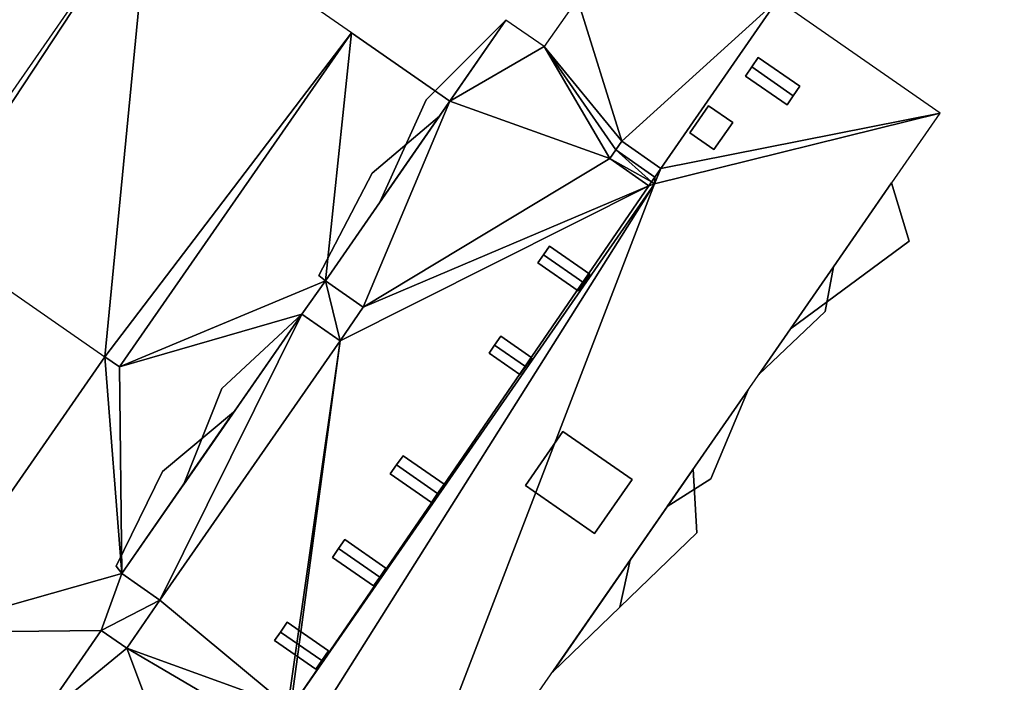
# Model space of a CAD drawing. Header units: inches. Extents: x 572839 to 573167, y 7035528 to 7035769.
# Tile 4 of 50: x 572867 to 572908, y 7035642 to 7035669. Entities that reach past the tile are written whole.
import ezdxf

# ---------------------------------------------------------------- set-up
doc = ezdxf.new("R2010")
doc.units = ezdxf.units.IN
doc.header["$MEASUREMENT"] = 0
doc.layers.add('Bygning', color=10, linetype='Continuous')

msp = doc.modelspace()

# ---------------------------------------------------------------- linework, layer by layer
at = {"layer": 'Bygning', "color": 74, "true_color": 0x55aa00}
for points in [[(572887.29, 7035669.46, 44.4), (572882.07, 7035661.93, 44.4), (572882.07, 7035661.93, 45.15), (572887.29, 7035669.46, 45.15)], [(572887.29, 7035669.46, 44.4), (572882.07, 7035661.93, 44.4), (572882.07, 7035661.93, 45.15), (572887.29, 7035669.46, 45.15)], [(572887.29, 7035669.46, 50.1), (572882.07, 7035661.93, 50.1), (572882.07, 7035661.93, 50.85), (572887.29, 7035669.46, 50.85)], [(572887.29, 7035669.46, 50.1), (572882.07, 7035661.93, 50.1), (572882.07, 7035661.93, 50.85), (572887.29, 7035669.46, 50.85)], [(572887.29, 7035669.46, 44.4), (572883.98, 7035666.17, 44.4), (572882.07, 7035661.93, 44.4)], [(572887.29, 7035669.46, 44.4), (572883.98, 7035666.17, 44.4), (572882.07, 7035661.93, 44.4)], [(572887.29, 7035669.46, 50.1), (572883.98, 7035666.17, 50.1), (572882.07, 7035661.93, 50.1)], [(572887.29, 7035669.46, 50.1), (572883.98, 7035666.17, 50.1), (572882.07, 7035661.93, 50.1)], [(572883.98, 7035666.17, 44.4), (572887.29, 7035669.46, 44.4), (572887.29, 7035669.46, 45.15), (572883.98, 7035666.17, 45.15)], [(572883.98, 7035666.17, 44.4), (572887.29, 7035669.46, 44.4), (572887.29, 7035669.46, 45.15), (572883.98, 7035666.17, 45.15)], [(572883.98, 7035666.17, 50.1), (572887.29, 7035669.46, 50.1), (572887.29, 7035669.46, 50.85), (572883.98, 7035666.17, 50.85)], [(572883.98, 7035666.17, 50.1), (572887.29, 7035669.46, 50.1), (572887.29, 7035669.46, 50.85), (572883.98, 7035666.17, 50.85)], [(572871.28, 7035655.11, 38.52), (572880.89, 7035668.94, 38.52), (572880.89, 7035668.94, 39.27), (572871.28, 7035655.11, 39.27)], [(572871.28, 7035655.11, 38.52), (572880.89, 7035668.94, 38.52), (572880.89, 7035668.94, 39.27), (572871.28, 7035655.11, 39.27)], [(572880.89, 7035668.94, 40.43), (572871.28, 7035655.11, 40.43), (572871.28, 7035655.11, 37.98), (572880.89, 7035668.94, 37.98)], [(572880.89, 7035668.94, 38.52), (572884.97, 7035666.11, 38.52), (572884.97, 7035666.11, 39.27), (572880.89, 7035668.94, 39.27)], [(572880.89, 7035668.94, 38.52), (572884.97, 7035666.11, 38.52), (572884.97, 7035666.11, 39.27), (572880.89, 7035668.94, 39.27)], [(572897.47, 7035667.53, 54.52), (572897.74, 7035667.92, 54.35), (572897.74, 7035667.92, 53.811), (572897.47, 7035667.53, 53.811)], [(572899.19, 7035666.33, 54.52), (572899.46, 7035666.73, 54.35), (572897.74, 7035667.92, 54.35), (572897.47, 7035667.53, 54.52)], [(572899.19, 7035666.33, 54.52), (572899.46, 7035666.73, 54.35), (572897.74, 7035667.92, 54.35), (572897.47, 7035667.53, 54.52)], [(572897.74, 7035667.92, 54.35), (572899.46, 7035666.73, 54.35), (572899.46, 7035666.73, 53.861), (572897.74, 7035667.92, 53.811)], [(572897.21, 7035667.15, 54.35), (572897.47, 7035667.53, 54.52), (572897.47, 7035667.53, 53.811), (572897.21, 7035667.15, 53.811)], [(572899.19, 7035666.33, 54.52), (572897.47, 7035667.53, 54.52), (572897.21, 7035667.15, 54.35), (572898.93, 7035665.96, 54.35)], [(572899.19, 7035666.33, 54.52), (572897.47, 7035667.53, 54.52), (572897.21, 7035667.15, 54.35), (572898.93, 7035665.96, 54.35)], [(572898.93, 7035665.96, 54.35), (572897.21, 7035667.15, 54.35), (572897.21, 7035667.15, 53.811), (572898.93, 7035665.96, 53.861)], [(572899.46, 7035666.73, 54.35), (572899.19, 7035666.33, 54.52), (572899.19, 7035666.33, 53.861), (572899.46, 7035666.73, 53.861)], [(572884.97, 7035666.11, 38.52), (572879.81, 7035658.67, 38.52), (572879.81, 7035658.67, 39.27), (572884.97, 7035666.11, 39.27)], [(572879.81, 7035658.67, 53.94), (572884.97, 7035666.11, 53.94), (572884.97, 7035666.11, 37.98), (572879.81, 7035658.67, 37.98)], [(572884.97, 7035666.11, 38.52), (572879.81, 7035658.67, 38.52), (572879.81, 7035658.67, 39.27), (572884.97, 7035666.11, 39.27)], [(572882.07, 7035661.93, 44.4), (572883.98, 7035666.17, 44.4), (572883.98, 7035666.17, 45.15), (572882.07, 7035661.93, 45.15)], [(572882.07, 7035661.93, 44.4), (572883.98, 7035666.17, 44.4), (572883.98, 7035666.17, 45.15), (572882.07, 7035661.93, 45.15)], [(572882.07, 7035661.93, 50.1), (572883.98, 7035666.17, 50.1), (572883.98, 7035666.17, 50.85), (572882.07, 7035661.93, 50.85)], [(572882.07, 7035661.93, 50.1), (572883.98, 7035666.17, 50.1), (572883.98, 7035666.17, 50.85), (572882.07, 7035661.93, 50.85)], [(572899.19, 7035666.33, 54.52), (572898.93, 7035665.96, 54.35), (572898.93, 7035665.96, 53.861), (572899.19, 7035666.33, 53.861)], [(572894.9, 7035664.8, 54.02), (572895.68, 7035665.92, 54.02), (572895.68, 7035665.92, 53.798), (572894.9, 7035664.8, 53.798)], [(572895.68, 7035665.92, 54.02), (572894.9, 7035664.8, 54.02), (572895.9, 7035664.11, 54.02), (572896.68, 7035665.23, 54.02)], [(572895.68, 7035665.92, 54.02), (572894.9, 7035664.8, 54.02), (572895.9, 7035664.11, 54.02), (572896.68, 7035665.23, 54.02)], [(572895.68, 7035665.92, 54.02), (572896.68, 7035665.23, 54.02), (572896.68, 7035665.23, 53.827), (572895.68, 7035665.92, 53.798)], [(572884.54, 7035665.49, 47.4), (572881.75, 7035663.13, 47.4), (572879.54, 7035658.9, 47.4), (572879.81, 7035658.67, 47.4)], [(572884.54, 7035665.49, 47.4), (572881.75, 7035663.13, 47.4), (572879.54, 7035658.9, 47.4), (572879.81, 7035658.67, 47.4)], [(572884.54, 7035665.49, 47.4), (572879.81, 7035658.67, 47.4), (572879.81, 7035658.67, 48.15), (572884.54, 7035665.49, 48.15)], [(572884.54, 7035665.49, 47.4), (572879.81, 7035658.67, 47.4), (572879.81, 7035658.67, 48.15), (572884.54, 7035665.49, 48.15)], [(572881.75, 7035663.13, 47.4), (572884.54, 7035665.49, 47.4), (572884.54, 7035665.49, 48.15), (572881.75, 7035663.13, 48.15)], [(572881.75, 7035663.13, 47.4), (572884.54, 7035665.49, 47.4), (572884.54, 7035665.49, 48.15), (572881.75, 7035663.13, 48.15)], [(572896.68, 7035665.23, 54.02), (572895.9, 7035664.11, 54.02), (572895.9, 7035664.11, 53.827), (572896.68, 7035665.23, 53.827)], [(572893.71, 7035663.33, 54.35), (572892.09, 7035664.46, 54.35), (572891.84, 7035664.101, 54.52), (572893.46, 7035662.97, 54.52)], [(572893.71, 7035663.33, 54.35), (572892.09, 7035664.46, 54.35), (572891.84, 7035664.101, 54.52), (572893.46, 7035662.97, 54.52)], [(572895.9, 7035664.11, 54.02), (572894.9, 7035664.8, 54.02), (572894.9, 7035664.8, 53.798), (572895.9, 7035664.11, 53.827)], [(572893.71, 7035663.33, 54.35), (572893.46, 7035662.97, 54.52), (572893.46, 7035662.97, 53.59), (572893.71, 7035663.33, 53.59)], [(572879.54, 7035658.9, 47.4), (572881.75, 7035663.13, 47.4), (572881.75, 7035663.13, 48.15), (572879.54, 7035658.9, 48.15)], [(572879.54, 7035658.9, 47.4), (572881.75, 7035663.13, 47.4), (572881.75, 7035663.13, 48.15), (572879.54, 7035658.9, 48.15)], [(572893.46, 7035662.97, 54.52), (572893.321, 7035662.771, 54.426), (572893.321, 7035662.771, 53.59), (572893.46, 7035662.97, 53.59)], [(572900.85, 7035659.25, 41.18), (572899.07, 7035656.68, 41.18), (572903.99, 7035660.311, 41.18), (572903.26, 7035662.73, 41.18)], [(572900.85, 7035659.25, 41.18), (572899.07, 7035656.68, 41.18), (572903.99, 7035660.311, 41.18), (572903.26, 7035662.73, 41.18)], [(572900.85, 7035659.25, 41.18), (572903.26, 7035662.73, 41.18), (572903.26, 7035662.73, 41.93), (572900.85, 7035659.25, 41.93)], [(572900.85, 7035659.25, 41.18), (572903.26, 7035662.73, 41.18), (572903.26, 7035662.73, 41.93), (572900.85, 7035659.25, 41.93)], [(572903.26, 7035662.73, 41.18), (572903.99, 7035660.311, 41.18), (572903.99, 7035660.311, 41.93), (572903.26, 7035662.73, 41.93)], [(572903.26, 7035662.73, 41.18), (572903.99, 7035660.311, 41.18), (572903.99, 7035660.311, 41.93), (572903.26, 7035662.73, 41.93)], [(572888.84, 7035659.75, 54.52), (572889.09, 7035660.11, 54.35), (572889.09, 7035660.11, 53.766), (572888.84, 7035659.75, 53.768)], [(572890.51, 7035658.59, 54.52), (572890.76, 7035658.95, 54.35), (572889.09, 7035660.11, 54.35), (572888.84, 7035659.75, 54.52)], [(572890.51, 7035658.59, 54.52), (572890.76, 7035658.95, 54.35), (572889.09, 7035660.11, 54.35), (572888.84, 7035659.75, 54.52)], [(572889.09, 7035660.11, 54.35), (572890.76, 7035658.95, 54.35), (572890.76, 7035658.95, 53.711), (572889.09, 7035660.11, 53.766)], [(572903.99, 7035660.311, 41.18), (572899.07, 7035656.68, 41.18), (572899.07, 7035656.68, 41.93), (572903.99, 7035660.311, 41.93)], [(572903.99, 7035660.311, 41.18), (572899.07, 7035656.68, 41.18), (572899.07, 7035656.68, 41.93), (572903.99, 7035660.311, 41.93)], [(572888.61, 7035659.42, 54.35), (572888.84, 7035659.75, 54.52), (572888.84, 7035659.75, 53.768), (572888.61, 7035659.42, 53.771)], [(572890.28, 7035658.26, 54.35), (572890.51, 7035658.59, 54.52), (572888.84, 7035659.75, 54.52), (572888.61, 7035659.42, 54.35)], [(572890.28, 7035658.26, 54.35), (572890.51, 7035658.59, 54.52), (572888.84, 7035659.75, 54.52), (572888.61, 7035659.42, 54.35)], [(572890.28, 7035658.26, 54.35), (572888.61, 7035659.42, 54.35), (572888.61, 7035659.42, 53.771), (572890.28, 7035658.26, 53.716)], [(572897.76, 7035654.8, 47.54), (572900.85, 7035659.25, 47.54), (572900.85, 7035659.25, 48.29), (572897.76, 7035654.8, 48.29)], [(572897.76, 7035654.8, 47.54), (572900.85, 7035659.25, 47.54), (572900.85, 7035659.25, 48.29), (572897.76, 7035654.8, 48.29)], [(572897.76, 7035654.8, 47.54), (572900.51, 7035657.41, 47.54), (572900.85, 7035659.25, 47.54)], [(572897.76, 7035654.8, 47.54), (572900.51, 7035657.41, 47.54), (572900.85, 7035659.25, 47.54)], [(572899.07, 7035656.68, 41.18), (572900.85, 7035659.25, 41.18), (572900.85, 7035659.25, 41.93), (572899.07, 7035656.68, 41.93)], [(572899.07, 7035656.68, 41.18), (572900.85, 7035659.25, 41.18), (572900.85, 7035659.25, 41.93), (572899.07, 7035656.68, 41.93)], [(572900.85, 7035659.25, 47.54), (572900.51, 7035657.41, 47.54), (572900.51, 7035657.41, 48.29), (572900.85, 7035659.25, 48.29)], [(572900.85, 7035659.25, 47.54), (572900.51, 7035657.41, 47.54), (572900.51, 7035657.41, 48.29), (572900.85, 7035659.25, 48.29)], [(572879.81, 7035658.67, 47.4), (572879.54, 7035658.9, 47.4), (572879.54, 7035658.9, 48.15), (572879.81, 7035658.67, 48.15)], [(572879.81, 7035658.67, 47.4), (572879.54, 7035658.9, 47.4), (572879.54, 7035658.9, 48.15), (572879.81, 7035658.67, 48.15)], [(572890.76, 7035658.95, 54.35), (572890.51, 7035658.59, 54.52), (572890.51, 7035658.59, 53.714), (572890.76, 7035658.95, 53.711)], [(572879.81, 7035658.67, 38.52), (572881.38, 7035657.58, 38.52), (572881.38, 7035657.58, 39.27), (572879.81, 7035658.67, 39.27)], [(572881.38, 7035657.58, 53.94), (572879.81, 7035658.67, 53.94), (572879.81, 7035658.67, 37.98), (572881.38, 7035657.58, 37.98)], [(572879.81, 7035658.67, 38.52), (572881.38, 7035657.58, 38.52), (572881.38, 7035657.58, 39.27), (572879.81, 7035658.67, 39.27)], [(572890.51, 7035658.59, 54.52), (572890.28, 7035658.26, 54.35), (572890.28, 7035658.26, 53.716), (572890.51, 7035658.59, 53.714)], [(572881.38, 7035657.58, 38.52), (572880.42, 7035656.19, 38.52), (572880.42, 7035656.19, 39.27), (572881.38, 7035657.58, 39.27)], [(572880.42, 7035656.19, 53.94), (572881.38, 7035657.58, 53.94), (572881.38, 7035657.58, 37.98), (572880.42, 7035656.19, 37.98)], [(572881.38, 7035657.58, 38.52), (572880.42, 7035656.19, 38.52), (572880.42, 7035656.19, 39.27), (572881.38, 7035657.58, 39.27)], [(572871.38, 7035646.55, 53.94), (572878.83, 7035657.29, 53.94), (572878.83, 7035657.29, 37.98), (572871.38, 7035646.55, 37.98)], [(572878.83, 7035657.29, 38.52), (572871.38, 7035646.55, 38.52), (572871.38, 7035646.55, 39.27), (572878.83, 7035657.29, 39.27)], [(572878.83, 7035657.29, 38.52), (572871.38, 7035646.55, 38.52), (572871.38, 7035646.55, 39.27), (572878.83, 7035657.29, 39.27)], [(572878.83, 7035657.29, 43.65), (572873.93, 7035650.23, 43.65), (572873.93, 7035650.23, 44.4), (572878.83, 7035657.29, 44.4)], [(572878.83, 7035657.29, 43.65), (572873.93, 7035650.23, 43.65), (572873.93, 7035650.23, 44.4), (572878.83, 7035657.29, 44.4)], [(572878.83, 7035657.29, 49.95), (572873.93, 7035650.23, 49.95), (572873.93, 7035650.23, 50.7), (572878.83, 7035657.29, 50.7)], [(572878.83, 7035657.29, 49.95), (572873.93, 7035650.23, 49.95), (572873.93, 7035650.23, 50.7), (572878.83, 7035657.29, 50.7)], [(572878.83, 7035657.29, 43.65), (572875.52, 7035654.22, 43.65), (572873.93, 7035650.23, 43.65)], [(572878.83, 7035657.29, 49.95), (572875.52, 7035654.22, 49.95), (572873.93, 7035650.23, 49.95)], [(572878.83, 7035657.29, 49.95), (572875.52, 7035654.22, 49.95), (572873.93, 7035650.23, 49.95)], [(572878.83, 7035657.29, 43.65), (572875.52, 7035654.22, 43.65), (572873.93, 7035650.23, 43.65)], [(572875.52, 7035654.22, 43.65), (572878.83, 7035657.29, 43.65), (572878.83, 7035657.29, 44.4), (572875.52, 7035654.22, 44.4)], [(572875.52, 7035654.22, 43.65), (572878.83, 7035657.29, 43.65), (572878.83, 7035657.29, 44.4), (572875.52, 7035654.22, 44.4)], [(572875.52, 7035654.22, 49.95), (572878.83, 7035657.29, 49.95), (572878.83, 7035657.29, 50.7), (572875.52, 7035654.22, 50.7)], [(572875.52, 7035654.22, 49.95), (572878.83, 7035657.29, 49.95), (572878.83, 7035657.29, 50.7), (572875.52, 7035654.22, 50.7)], [(572878.83, 7035657.29, 53.94), (572880.42, 7035656.19, 53.94), (572880.42, 7035656.19, 37.98), (572878.83, 7035657.29, 37.98)], [(572880.42, 7035656.19, 38.52), (572878.83, 7035657.29, 38.52), (572878.83, 7035657.29, 39.27), (572880.42, 7035656.19, 39.27)], [(572880.42, 7035656.19, 38.52), (572878.83, 7035657.29, 38.52), (572878.83, 7035657.29, 39.27), (572880.42, 7035656.19, 39.27)], [(572900.51, 7035657.41, 47.54), (572897.76, 7035654.8, 47.54), (572897.76, 7035654.8, 48.29), (572900.51, 7035657.41, 48.29)], [(572900.51, 7035657.41, 47.54), (572897.76, 7035654.8, 47.54), (572897.76, 7035654.8, 48.29), (572900.51, 7035657.41, 48.29)], [(572886.82, 7035656.01, 54.52), (572887.08, 7035656.38, 54.35), (572887.08, 7035656.38, 53.779), (572886.82, 7035656.01, 53.782)], [(572888.1, 7035655.12, 54.52), (572888.36, 7035655.49, 54.35), (572887.08, 7035656.38, 54.35), (572886.82, 7035656.01, 54.52)], [(572888.1, 7035655.12, 54.52), (572888.36, 7035655.49, 54.35), (572887.08, 7035656.38, 54.35), (572886.82, 7035656.01, 54.52)], [(572887.08, 7035656.38, 54.35), (572888.36, 7035655.49, 54.35), (572888.36, 7035655.49, 53.737), (572887.08, 7035656.38, 53.779)], [(572886.59, 7035655.68, 54.35), (572886.82, 7035656.01, 54.52), (572886.82, 7035656.01, 53.782), (572886.59, 7035655.68, 53.784)], [(572887.87, 7035654.79, 54.35), (572888.1, 7035655.12, 54.52), (572886.82, 7035656.01, 54.52), (572886.59, 7035655.68, 54.35)], [(572887.87, 7035654.79, 54.35), (572888.1, 7035655.12, 54.52), (572886.82, 7035656.01, 54.52), (572886.59, 7035655.68, 54.35)], [(572862.75, 7035644.11, 38.52), (572870.68, 7035655.521, 38.52), (572870.68, 7035655.521, 39.27), (572862.75, 7035644.11, 39.27)], [(572862.75, 7035644.11, 38.52), (572870.68, 7035655.521, 38.52), (572870.68, 7035655.521, 39.27), (572862.75, 7035644.11, 39.27)], [(572870.68, 7035655.521, 38.52), (572871.28, 7035655.11, 38.52), (572871.28, 7035655.11, 39.27), (572870.68, 7035655.521, 39.27)], [(572870.68, 7035655.521, 38.52), (572871.28, 7035655.11, 38.52), (572871.28, 7035655.11, 39.27), (572870.68, 7035655.521, 39.27)], [(572871.28, 7035655.11, 40.43), (572870.68, 7035655.521, 40.43), (572870.68, 7035655.521, 37.98), (572871.28, 7035655.11, 37.98)], [(572887.87, 7035654.79, 54.35), (572886.59, 7035655.68, 54.35), (572886.59, 7035655.68, 53.784), (572887.87, 7035654.79, 53.742)], [(572888.36, 7035655.49, 54.35), (572888.1, 7035655.12, 54.52), (572888.1, 7035655.12, 53.74), (572888.36, 7035655.49, 53.737)], [(572888.1, 7035655.12, 54.52), (572887.87, 7035654.79, 54.35), (572887.87, 7035654.79, 53.742), (572888.1, 7035655.12, 53.74)], [(572873.93, 7035650.23, 43.65), (572875.52, 7035654.22, 43.65), (572875.52, 7035654.22, 44.4), (572873.93, 7035650.23, 44.4)], [(572873.93, 7035650.23, 43.65), (572875.52, 7035654.22, 43.65), (572875.52, 7035654.22, 44.4), (572873.93, 7035650.23, 44.4)], [(572873.93, 7035650.23, 49.95), (572875.52, 7035654.22, 49.95), (572875.52, 7035654.22, 50.7), (572873.93, 7035650.23, 50.7)], [(572873.93, 7035650.23, 49.95), (572875.52, 7035654.22, 49.95), (572875.52, 7035654.22, 50.7), (572873.93, 7035650.23, 50.7)], [(572893.97, 7035649.33, 44.39), (572897.32, 7035654.16, 44.39), (572897.32, 7035654.16, 45.14), (572893.97, 7035649.33, 45.14)], [(572893.97, 7035649.33, 44.39), (572897.32, 7035654.16, 44.39), (572897.32, 7035654.16, 45.14), (572893.97, 7035649.33, 45.14)], [(572893.97, 7035649.33, 50.7), (572897.32, 7035654.16, 50.7), (572897.32, 7035654.16, 51.45), (572893.97, 7035649.33, 51.45)], [(572893.97, 7035649.33, 50.7), (572897.32, 7035654.16, 50.7), (572897.32, 7035654.16, 51.45), (572893.97, 7035649.33, 51.45)], [(572897.32, 7035654.16, 44.39), (572893.97, 7035649.33, 44.39), (572895.78, 7035650.48, 44.39)], [(572897.32, 7035654.16, 44.39), (572893.97, 7035649.33, 44.39), (572895.78, 7035650.48, 44.39)], [(572897.32, 7035654.16, 50.7), (572893.97, 7035649.33, 50.7), (572895.78, 7035650.48, 50.7)], [(572897.32, 7035654.16, 50.7), (572893.97, 7035649.33, 50.7), (572895.78, 7035650.48, 50.7)], [(572897.32, 7035654.16, 44.39), (572895.78, 7035650.48, 44.39), (572895.78, 7035650.48, 45.14), (572897.32, 7035654.16, 45.14)], [(572897.32, 7035654.16, 44.39), (572895.78, 7035650.48, 44.39), (572895.78, 7035650.48, 45.14), (572897.32, 7035654.16, 45.14)], [(572897.32, 7035654.16, 50.7), (572895.78, 7035650.48, 50.7), (572895.78, 7035650.48, 51.45), (572897.32, 7035654.16, 51.45)], [(572897.32, 7035654.16, 50.7), (572895.78, 7035650.48, 50.7), (572895.78, 7035650.48, 51.45), (572897.32, 7035654.16, 51.45)], [(572876.01, 7035653.23, 47.1), (572873.06, 7035650.78, 47.1), (572871.15, 7035646.86, 47.1), (572871.38, 7035646.55, 47.1)], [(572876.01, 7035653.23, 47.1), (572873.06, 7035650.78, 47.1), (572871.15, 7035646.86, 47.1), (572871.38, 7035646.55, 47.1)], [(572876.01, 7035653.23, 47.1), (572871.38, 7035646.55, 47.1), (572871.38, 7035646.55, 47.85), (572876.01, 7035653.23, 47.85)], [(572876.01, 7035653.23, 47.1), (572871.38, 7035646.55, 47.1), (572871.38, 7035646.55, 47.85), (572876.01, 7035653.23, 47.85)], [(572873.06, 7035650.78, 47.1), (572876.01, 7035653.23, 47.1), (572876.01, 7035653.23, 47.85), (572873.06, 7035650.78, 47.85)], [(572873.06, 7035650.78, 47.1), (572876.01, 7035653.23, 47.1), (572876.01, 7035653.23, 47.85), (572873.06, 7035650.78, 47.85)], [(572888.1, 7035650.2, 54.34), (572889.65, 7035652.44, 54.34), (572889.65, 7035652.44, 53.862), (572888.1, 7035650.2, 53.862)], [(572888.1, 7035650.2, 54.34), (572890.96, 7035648.21, 54.34), (572892.52, 7035650.45, 54.34), (572889.65, 7035652.44, 54.34)], [(572888.1, 7035650.2, 54.34), (572890.96, 7035648.21, 54.34), (572892.52, 7035650.45, 54.34), (572889.65, 7035652.44, 54.34)], [(572889.65, 7035652.44, 54.34), (572892.52, 7035650.45, 54.34), (572892.52, 7035650.45, 53.945), (572889.65, 7035652.44, 53.862)], [(572882.76, 7035651.05, 54.52), (572883.03, 7035651.43, 54.35), (572883.03, 7035651.43, 53.832), (572882.76, 7035651.05, 53.835)], [(572884.46, 7035649.87, 54.52), (572884.73, 7035650.25, 54.35), (572883.03, 7035651.43, 54.35), (572882.76, 7035651.05, 54.52)], [(572884.46, 7035649.87, 54.52), (572884.73, 7035650.25, 54.35), (572883.03, 7035651.43, 54.35), (572882.76, 7035651.05, 54.52)], [(572883.03, 7035651.43, 54.35), (572884.73, 7035650.25, 54.35), (572884.73, 7035650.25, 53.776), (572883.03, 7035651.43, 53.832)], [(572882.5, 7035650.68, 54.35), (572882.76, 7035651.05, 54.52), (572882.76, 7035651.05, 53.835), (572882.5, 7035650.68, 53.838)], [(572884.2, 7035649.5, 54.35), (572884.46, 7035649.87, 54.52), (572882.76, 7035651.05, 54.52), (572882.5, 7035650.68, 54.35)], [(572884.2, 7035649.5, 54.35), (572884.46, 7035649.87, 54.52), (572882.76, 7035651.05, 54.52), (572882.5, 7035650.68, 54.35)], [(572871.15, 7035646.86, 47.1), (572873.06, 7035650.78, 47.1), (572873.06, 7035650.78, 47.85), (572871.15, 7035646.86, 47.85)], [(572871.15, 7035646.86, 47.1), (572873.06, 7035650.78, 47.1), (572873.06, 7035650.78, 47.85), (572871.15, 7035646.86, 47.85)], [(572884.2, 7035649.5, 54.35), (572882.5, 7035650.68, 54.35), (572882.5, 7035650.68, 53.838), (572884.2, 7035649.5, 53.782)], [(572892.43, 7035647.11, 41.14), (572889.23, 7035642.49, 41.14), (572895.2, 7035648.24, 41.14), (572895.04, 7035650.88, 41.14)], [(572892.43, 7035647.11, 41.14), (572889.23, 7035642.49, 41.14), (572895.2, 7035648.24, 41.14), (572895.04, 7035650.88, 41.14)], [(572892.43, 7035647.11, 41.14), (572895.04, 7035650.88, 41.14), (572895.04, 7035650.88, 41.89), (572892.43, 7035647.11, 41.89)], [(572892.43, 7035647.11, 41.14), (572895.04, 7035650.88, 41.14), (572895.04, 7035650.88, 41.89), (572892.43, 7035647.11, 41.89)], [(572895.04, 7035650.88, 41.14), (572895.2, 7035648.24, 41.14), (572895.2, 7035648.24, 41.89), (572895.04, 7035650.88, 41.89)], [(572895.04, 7035650.88, 41.14), (572895.2, 7035648.24, 41.14), (572895.2, 7035648.24, 41.89), (572895.04, 7035650.88, 41.89)], [(572884.73, 7035650.25, 54.35), (572884.46, 7035649.87, 54.52), (572884.46, 7035649.87, 53.779), (572884.73, 7035650.25, 53.776)], [(572890.96, 7035648.21, 54.34), (572888.1, 7035650.2, 54.34), (572888.1, 7035650.2, 53.862), (572890.96, 7035648.21, 53.944)], [(572892.52, 7035650.45, 54.34), (572890.96, 7035648.21, 54.34), (572890.96, 7035648.21, 53.944), (572892.52, 7035650.45, 53.945)], [(572895.78, 7035650.48, 44.39), (572893.97, 7035649.33, 44.39), (572893.97, 7035649.33, 45.14), (572895.78, 7035650.48, 45.14)], [(572895.78, 7035650.48, 50.7), (572893.97, 7035649.33, 50.7), (572893.97, 7035649.33, 51.45), (572895.78, 7035650.48, 51.45)], [(572895.78, 7035650.48, 50.7), (572893.97, 7035649.33, 50.7), (572893.97, 7035649.33, 51.45), (572895.78, 7035650.48, 51.45)], [(572895.78, 7035650.48, 44.39), (572893.97, 7035649.33, 44.39), (572893.97, 7035649.33, 45.14), (572895.78, 7035650.48, 45.14)], [(572884.46, 7035649.87, 54.52), (572884.2, 7035649.5, 54.35), (572884.2, 7035649.5, 53.782), (572884.46, 7035649.87, 53.779)], [(572895.2, 7035648.24, 41.14), (572889.23, 7035642.49, 41.14), (572889.23, 7035642.49, 41.89), (572895.2, 7035648.24, 41.89)], [(572895.2, 7035648.24, 41.14), (572889.23, 7035642.49, 41.14), (572889.23, 7035642.49, 41.89), (572895.2, 7035648.24, 41.89)], [(572880.35, 7035647.59, 54.52), (572880.61, 7035647.96, 54.35), (572880.61, 7035647.96, 53.858), (572880.35, 7035647.59, 53.861)], [(572882.06, 7035646.4, 54.52), (572882.31, 7035646.771, 54.35), (572880.61, 7035647.96, 54.35), (572880.35, 7035647.59, 54.52)], [(572882.06, 7035646.4, 54.52), (572882.31, 7035646.771, 54.35), (572880.61, 7035647.96, 54.35), (572880.35, 7035647.59, 54.52)], [(572880.61, 7035647.96, 54.35), (572882.31, 7035646.771, 54.35), (572882.31, 7035646.771, 53.803), (572880.61, 7035647.96, 53.858)], [(572880.1, 7035647.22, 54.35), (572880.35, 7035647.59, 54.52), (572880.35, 7035647.59, 53.861), (572880.1, 7035647.22, 53.864)], [(572881.8, 7035646.04, 54.35), (572882.06, 7035646.4, 54.52), (572880.35, 7035647.59, 54.52), (572880.1, 7035647.22, 54.35)], [(572881.8, 7035646.04, 54.35), (572882.06, 7035646.4, 54.52), (572880.35, 7035647.59, 54.52), (572880.1, 7035647.22, 54.35)], [(572881.8, 7035646.04, 54.35), (572880.1, 7035647.22, 54.35), (572880.1, 7035647.22, 53.864), (572881.8, 7035646.04, 53.808)], [(572889.23, 7035642.49, 47.62), (572892.43, 7035647.11, 47.62), (572892.43, 7035647.11, 48.37), (572889.23, 7035642.49, 48.37)], [(572889.23, 7035642.49, 47.62), (572892.43, 7035647.11, 47.62), (572892.43, 7035647.11, 48.37), (572889.23, 7035642.49, 48.37)], [(572889.23, 7035642.49, 41.14), (572892.43, 7035647.11, 41.14), (572892.43, 7035647.11, 41.89), (572889.23, 7035642.49, 41.89)], [(572889.23, 7035642.49, 41.14), (572892.43, 7035647.11, 41.14), (572892.43, 7035647.11, 41.89), (572889.23, 7035642.49, 41.89)], [(572892.43, 7035647.11, 47.62), (572889.23, 7035642.49, 47.62), (572892, 7035645.16, 47.62)], [(572892.43, 7035647.11, 47.62), (572889.23, 7035642.49, 47.62), (572892, 7035645.16, 47.62)], [(572892.43, 7035647.11, 47.62), (572892, 7035645.16, 47.62), (572892, 7035645.16, 48.37), (572892.43, 7035647.11, 48.37)], [(572892.43, 7035647.11, 47.62), (572892, 7035645.16, 47.62), (572892, 7035645.16, 48.37), (572892.43, 7035647.11, 48.37)], [(572871.38, 7035646.55, 47.1), (572871.15, 7035646.86, 47.1), (572871.15, 7035646.86, 47.85), (572871.38, 7035646.55, 47.85)], [(572871.38, 7035646.55, 47.1), (572871.15, 7035646.86, 47.1), (572871.15, 7035646.86, 47.85), (572871.38, 7035646.55, 47.85)], [(572872.96, 7035645.45, 53.94), (572871.38, 7035646.55, 53.94), (572871.38, 7035646.55, 37.98), (572872.96, 7035645.45, 37.98)], [(572871.38, 7035646.55, 38.52), (572872.96, 7035645.45, 38.52), (572872.96, 7035645.45, 39.27), (572871.38, 7035646.55, 39.27)], [(572871.38, 7035646.55, 38.52), (572872.96, 7035645.45, 38.52), (572872.96, 7035645.45, 39.27), (572871.38, 7035646.55, 39.27)], [(572882.31, 7035646.771, 54.35), (572882.06, 7035646.4, 54.52), (572882.06, 7035646.4, 53.805), (572882.31, 7035646.771, 53.803)], [(572882.06, 7035646.4, 54.52), (572881.8, 7035646.04, 54.35), (572881.8, 7035646.04, 53.808), (572882.06, 7035646.4, 53.805)], [(572872.96, 7035645.45, 38.52), (572871.59, 7035643.46, 38.52), (572871.59, 7035643.46, 39.27), (572872.96, 7035645.45, 39.27)], [(572871.59, 7035643.46, 53.94), (572872.96, 7035645.45, 53.94), (572872.96, 7035645.45, 37.98), (572871.59, 7035643.46, 37.98)], [(572872.96, 7035645.45, 38.52), (572871.59, 7035643.46, 38.52), (572871.59, 7035643.46, 39.27), (572872.96, 7035645.45, 39.27)], [(572892, 7035645.16, 47.62), (572889.23, 7035642.49, 47.62), (572889.23, 7035642.49, 48.37), (572892, 7035645.16, 48.37)], [(572892, 7035645.16, 47.62), (572889.23, 7035642.49, 47.62), (572889.23, 7035642.49, 48.37), (572892, 7035645.16, 48.37)], [(572877.95, 7035644.13, 54.52), (572878.23, 7035644.54, 54.35), (572878.23, 7035644.54, 53.884), (572877.95, 7035644.13, 53.887)], [(572879.66, 7035642.95, 54.52), (572879.94, 7035643.351, 54.35), (572878.23, 7035644.54, 54.35), (572877.95, 7035644.13, 54.52)], [(572879.66, 7035642.95, 54.52), (572879.94, 7035643.351, 54.35), (572878.23, 7035644.54, 54.35), (572877.95, 7035644.13, 54.52)], [(572878.23, 7035644.54, 54.35), (572879.94, 7035643.351, 54.35), (572879.94, 7035643.351, 53.828), (572878.23, 7035644.54, 53.884)], [(572867.96, 7035640.49, 38.52), (572862.75, 7035644.11, 38.52), (572862.75, 7035644.11, 39.27), (572867.96, 7035640.49, 39.27)], [(572867.96, 7035640.49, 38.52), (572862.75, 7035644.11, 38.52), (572862.75, 7035644.11, 39.27), (572867.96, 7035640.49, 39.27)], [(572870.53, 7035644.19, 38.52), (572867.96, 7035640.49, 38.52), (572867.96, 7035640.49, 39.27), (572870.53, 7035644.19, 39.27)], [(572867.96, 7035640.49, 53.94), (572870.53, 7035644.19, 53.94), (572870.53, 7035644.19, 37.98), (572867.96, 7035640.49, 37.98)], [(572870.53, 7035644.19, 38.52), (572867.96, 7035640.49, 38.52), (572867.96, 7035640.49, 39.27), (572870.53, 7035644.19, 39.27)], [(572871.59, 7035643.46, 38.52), (572870.53, 7035644.19, 38.52), (572870.53, 7035644.19, 39.27), (572871.59, 7035643.46, 39.27)], [(572870.53, 7035644.19, 53.94), (572871.59, 7035643.46, 53.94), (572871.59, 7035643.46, 37.98), (572870.53, 7035644.19, 37.98)], [(572871.59, 7035643.46, 38.52), (572870.53, 7035644.19, 38.52), (572870.53, 7035644.19, 39.27), (572871.59, 7035643.46, 39.27)], [(572877.7, 7035643.78, 54.35), (572877.95, 7035644.13, 54.52), (572877.95, 7035644.13, 53.887), (572877.7, 7035643.78, 53.89)], [(572879.66, 7035642.95, 54.52), (572877.95, 7035644.13, 54.52), (572877.7, 7035643.78, 54.35), (572879.41, 7035642.601, 54.35)], [(572879.66, 7035642.95, 54.52), (572877.95, 7035644.13, 54.52), (572877.7, 7035643.78, 54.35), (572879.41, 7035642.601, 54.35)], [(572879.41, 7035642.601, 54.35), (572877.7, 7035643.78, 54.35), (572877.7, 7035643.78, 53.89), (572879.41, 7035642.601, 53.834)], [(572879.94, 7035643.351, 54.35), (572879.66, 7035642.95, 54.52), (572879.66, 7035642.95, 53.831), (572879.94, 7035643.351, 53.828)], [(572879.66, 7035642.95, 54.52), (572879.41, 7035642.601, 54.35), (572879.41, 7035642.601, 53.834), (572879.66, 7035642.95, 53.831)]]:
    msp.add_3dface(points, dxfattribs=at)

# ---------------------------------------------------------------- meshes
mesh = msp.add_polyface(dxfattribs=at)
corners = [(572844.16, 7035665.5, 53.81), (572845.66, 7035655.84, 53.46), (572845.93, 7035655.65, 53.46), (572842.8, 7035663.54, 53.81), (572839, 7035660.47, 53.88), (572841.68, 7035664.32, 53.88), (572842.55, 7035666.62, 53.88), (572851.62, 7035676.28, 53.81), (572850.03, 7035677.39, 53.88), (572859.231, 7035674.799, 53.46), (572869.68, 7035690.4, 53.46), (572866.83, 7035685.97, 54.02), (572869.95, 7035690.21, 53.46), (572863.04, 7035695.01, 53.88), (572861.48, 7035690.42, 53.81), (572851.06, 7035678.82, 53.88), (572852.63, 7035677.73, 53.81), (572858.55, 7035689.59, 53.88), (572866.14, 7035684.98, 54.02), (572859.752, 7035675.549, 53.46), (572866.25, 7035684.9, 53.46), (572860.38, 7035691.18, 53.88), (572866.94, 7035685.9, 53.46), (572858.32, 7035676.55, 54.18), (572858.04, 7035676.15, 54.35), (572857.8, 7035675.8, 54.18), (572860.14, 7035688.49, 53.81)]
mesh.append_faces([[corners[k] for k in face] for face in [(16, 23, 26), (18, 26, 23), (10, 14, 11), (7, 0, 9), (11, 26, 18), (14, 26, 11), (17, 16, 26), (16, 7, 25), (7, 9, 25), (16, 25, 24), (16, 24, 23), (18, 23, 19), (12, 11, 22), (21, 14, 13), (18, 19, 20), (15, 16, 17), (3, 1, 0), (13, 14, 10), (6, 0, 7), (10, 11, 12), (0, 2, 9), (6, 7, 8), (4, 3, 5), (1, 3, 4), (0, 1, 2)]])
mesh = msp.add_polyface(dxfattribs=at)
corners = [(572844.16, 7035665.5, 53.81), (572845.66, 7035655.84, 53.46), (572845.93, 7035655.65, 53.46), (572842.8, 7035663.54, 53.81), (572839, 7035660.47, 53.88), (572841.68, 7035664.32, 53.88), (572842.55, 7035666.62, 53.88), (572851.62, 7035676.28, 53.81), (572850.03, 7035677.39, 53.88), (572859.231, 7035674.799, 53.46), (572869.68, 7035690.4, 53.46), (572866.83, 7035685.97, 54.02), (572869.95, 7035690.21, 53.46), (572863.04, 7035695.01, 53.88), (572861.48, 7035690.42, 53.81), (572851.06, 7035678.82, 53.88), (572852.63, 7035677.73, 53.81), (572858.55, 7035689.59, 53.88), (572866.14, 7035684.98, 54.02), (572859.752, 7035675.549, 53.46), (572866.25, 7035684.9, 53.46), (572860.38, 7035691.18, 53.88), (572866.94, 7035685.9, 53.46), (572858.32, 7035676.55, 54.18), (572858.04, 7035676.15, 54.35), (572857.8, 7035675.8, 54.18), (572860.14, 7035688.49, 53.81)]
mesh.append_faces([[corners[k] for k in face] for face in [(16, 23, 26), (18, 26, 23), (10, 14, 11), (7, 0, 9), (11, 26, 18), (14, 26, 11), (17, 16, 26), (16, 7, 25), (7, 9, 25), (16, 25, 24), (16, 24, 23), (18, 23, 19), (12, 11, 22), (21, 14, 13), (18, 19, 20), (15, 16, 17), (3, 1, 0), (13, 14, 10), (6, 0, 7), (10, 11, 12), (0, 2, 9), (6, 7, 8), (4, 3, 5), (1, 3, 4), (0, 1, 2)]])
mesh = msp.add_polyface(dxfattribs=at)
corners = [(572867.9, 7035685.23, 54.02), (572869.95, 7035690.21, 53.46), (572866.94, 7035685.9, 53.46), (572876.49, 7035685.67, 53.88), (572855.09, 7035654.88, 53.88), (572845.93, 7035655.65, 53.46), (572852.47, 7035651.11, 53.88), (572859.752, 7035675.549, 53.46), (572860.47, 7035662.62, 53.88), (572859.231, 7035674.799, 53.46), (572859.481, 7035675.159, 53.46), (572866.25, 7035684.9, 53.46), (572867.21, 7035684.23, 54.02)]
mesh.append_faces([[corners[k] for k in face] for face in [(12, 7, 3), (12, 3, 0), (11, 7, 12), (4, 8, 5), (7, 10, 8), (8, 10, 9), (5, 8, 9), (3, 7, 8), (4, 5, 6), (1, 0, 3), (0, 1, 2)]])
mesh = msp.add_polyface(dxfattribs=at)
corners = [(572867.9, 7035685.23, 54.02), (572869.95, 7035690.21, 53.46), (572866.94, 7035685.9, 53.46), (572876.49, 7035685.67, 53.88), (572855.09, 7035654.88, 53.88), (572845.93, 7035655.65, 53.46), (572852.47, 7035651.11, 53.88), (572859.752, 7035675.549, 53.46), (572860.47, 7035662.62, 53.88), (572859.231, 7035674.799, 53.46), (572859.481, 7035675.159, 53.46), (572866.25, 7035684.9, 53.46), (572867.21, 7035684.23, 54.02)]
mesh.append_faces([[corners[k] for k in face] for face in [(12, 7, 3), (12, 3, 0), (11, 7, 12), (4, 8, 5), (7, 10, 8), (8, 10, 9), (5, 8, 9), (3, 7, 8), (4, 5, 6), (1, 0, 3), (0, 1, 2)]])
mesh = msp.add_polyface(dxfattribs=at)
corners = [(572870.68, 7035655.521, 40.43), (572880.89, 7035668.94, 40.43), (572872.54, 7035674.74, 40.43), (572871.28, 7035655.11, 40.43), (572862.93, 7035660.91, 40.43), (572863.26, 7035660.68, 40.43)]
mesh.append_faces([[corners[k] for k in face] for face in [(0, 2, 5), (2, 4, 5), (3, 1, 0), (0, 1, 2)]])
mesh = msp.add_polyface(dxfattribs=at)
corners = [(572870.68, 7035655.521, 40.43), (572880.89, 7035668.94, 40.43), (572872.54, 7035674.74, 40.43), (572871.28, 7035655.11, 40.43), (572862.93, 7035660.91, 40.43), (572863.26, 7035660.68, 40.43)]
mesh.append_faces([[corners[k] for k in face] for face in [(0, 2, 5), (2, 4, 5), (3, 1, 0), (0, 1, 2)]])
mesh = msp.add_polyface(dxfattribs=at)
corners = [(572893.21, 7035662.61, 54.35), (572878.369, 7035640.969, 53.59), (572893.44, 7035662.69, 53.59), (572871.59, 7035643.46, 53.94), (572874.52, 7035635.68, 53.59), (572877.509, 7035639.981, 53.59), (572867.84, 7035640.311, 53.94), (572867.96, 7035640.49, 53.94), (572892.09, 7035664.46, 54.35), (572893.71, 7035663.33, 53.59), (572898.54, 7035670.29, 53.59), (572890.25, 7035670.351, 53.94), (572891.79, 7035674.97, 53.94), (572880.42, 7035656.19, 53.94), (572878.25, 7035641.05, 53.59), (572893.321, 7035662.771, 53.59), (572871.38, 7035646.55, 53.94), (572872.96, 7035645.45, 53.94), (572878.83, 7035657.29, 53.94), (572889.13, 7035671.13, 53.94), (572870.53, 7035644.19, 53.94), (572888.87, 7035668.37, 53.94), (572891.84, 7035664.101, 54.52), (572884.97, 7035666.11, 53.94), (572887.29, 7035669.46, 53.94), (572891.59, 7035663.74, 54.35), (572881.38, 7035657.58, 53.94), (572879.81, 7035658.67, 53.94)]
mesh.append_faces([[corners[k] for k in face] for face in [(23, 26, 25), (23, 25, 21), (13, 17, 14), (8, 10, 11), (4, 3, 7), (13, 1, 0), (0, 26, 13), (18, 17, 13), (17, 3, 14), (21, 8, 11), (23, 27, 26), (25, 26, 0), (21, 25, 22), (23, 21, 24), (21, 22, 8), (7, 3, 20), (11, 12, 19), (16, 17, 18), (15, 0, 2), (14, 3, 5), (13, 14, 1), (11, 10, 12), (8, 9, 10), (6, 4, 7), (3, 4, 5), (0, 1, 2)]])
mesh = msp.add_polyface(dxfattribs=at)
corners = [(572893.21, 7035662.61, 54.35), (572878.369, 7035640.969, 53.59), (572893.44, 7035662.69, 53.59), (572871.59, 7035643.46, 53.94), (572874.52, 7035635.68, 53.59), (572877.509, 7035639.981, 53.59), (572867.84, 7035640.311, 53.94), (572867.96, 7035640.49, 53.94), (572892.09, 7035664.46, 54.35), (572893.71, 7035663.33, 53.59), (572898.54, 7035670.29, 53.59), (572890.25, 7035670.351, 53.94), (572891.79, 7035674.97, 53.94), (572880.42, 7035656.19, 53.94), (572878.25, 7035641.05, 53.59), (572893.321, 7035662.771, 53.59), (572871.38, 7035646.55, 53.94), (572872.96, 7035645.45, 53.94), (572878.83, 7035657.29, 53.94), (572889.13, 7035671.13, 53.94), (572870.53, 7035644.19, 53.94), (572888.87, 7035668.37, 53.94), (572891.84, 7035664.101, 54.52), (572884.97, 7035666.11, 53.94), (572887.29, 7035669.46, 53.94), (572891.59, 7035663.74, 54.35), (572881.38, 7035657.58, 53.94), (572879.81, 7035658.67, 53.94)]
mesh.append_faces([[corners[k] for k in face] for face in [(23, 26, 25), (23, 25, 21), (13, 17, 14), (8, 10, 11), (4, 3, 7), (13, 1, 0), (0, 26, 13), (18, 17, 13), (17, 3, 14), (21, 8, 11), (23, 27, 26), (25, 26, 0), (21, 25, 22), (23, 21, 24), (21, 22, 8), (7, 3, 20), (11, 12, 19), (16, 17, 18), (15, 0, 2), (14, 3, 5), (13, 14, 1), (11, 10, 12), (8, 9, 10), (6, 4, 7), (3, 4, 5), (0, 1, 2)]])
mesh = msp.add_polyface(dxfattribs=at)
corners = [(572898.54, 7035670.29, 53.59), (572893.71, 7035663.33, 53.59), (572905.27, 7035665.62, 53.94), (572893.44, 7035662.69, 53.59), (572881.25, 7035631, 53.94), (572878.58, 7035639.24, 54.17), (572874.52, 7035635.68, 53.59), (572893.46, 7035662.97, 53.59), (572893.321, 7035662.771, 53.59), (572877.509, 7035639.981, 53.59), (572879.32, 7035640.311, 54.17), (572878.369, 7035640.969, 53.59)]
mesh.append_faces([[corners[k] for k in face] for face in [(4, 3, 10), (2, 1, 3), (4, 10, 5), (10, 3, 11), (6, 5, 9), (1, 7, 3), (3, 7, 8), (4, 5, 6), (2, 3, 4), (0, 1, 2)]])
mesh = msp.add_polyface(dxfattribs=at)
corners = [(572898.54, 7035670.29, 53.59), (572893.71, 7035663.33, 53.59), (572905.27, 7035665.62, 53.94), (572893.44, 7035662.69, 53.59), (572881.25, 7035631, 53.94), (572878.58, 7035639.24, 54.17), (572874.52, 7035635.68, 53.59), (572893.46, 7035662.97, 53.59), (572893.321, 7035662.771, 53.59), (572877.509, 7035639.981, 53.59), (572879.32, 7035640.311, 54.17), (572878.369, 7035640.969, 53.59)]
mesh.append_faces([[corners[k] for k in face] for face in [(4, 3, 10), (2, 1, 3), (4, 10, 5), (10, 3, 11), (6, 5, 9), (1, 7, 3), (3, 7, 8), (4, 5, 6), (2, 3, 4), (0, 1, 2)]])
mesh = msp.add_polyface(dxfattribs=at)
corners = [(572867.96, 7035640.49, 37.98), (572870.53, 7035644.19, 37.98), (572862.75, 7035644.11, 37.98), (572870.68, 7035655.521, 37.98), (572871.38, 7035646.55, 37.98), (572871.59, 7035643.46, 37.98), (572872.96, 7035645.45, 37.98), (572880.89, 7035668.94, 37.98), (572871.28, 7035655.11, 37.98), (572879.81, 7035658.67, 37.98), (572884.97, 7035666.11, 37.98), (572881.38, 7035657.58, 37.98), (572880.42, 7035656.19, 37.98), (572878.83, 7035657.29, 37.98)]
mesh.append_faces([[corners[k] for k in face] for face in [(9, 8, 13), (2, 1, 4), (8, 4, 13), (4, 1, 6), (9, 13, 12), (11, 9, 12), (10, 7, 9), (8, 3, 4), (7, 8, 9), (1, 5, 6), (3, 2, 4), (0, 1, 2)]])
mesh = msp.add_polyface(dxfattribs=at)
corners = [(572871.38, 7035646.55, 38.52), (572870.68, 7035655.521, 38.52), (572862.75, 7035644.11, 38.52), (572867.96, 7035640.49, 38.52), (572870.53, 7035644.19, 38.52), (572871.28, 7035655.11, 38.52), (572879.81, 7035658.67, 38.52), (572880.89, 7035668.94, 38.52), (572884.97, 7035666.11, 38.52), (572871.59, 7035643.46, 38.52), (572872.96, 7035645.45, 38.52), (572880.42, 7035656.19, 38.52), (572881.38, 7035657.58, 38.52), (572878.83, 7035657.29, 38.52)]
mesh.append_faces([[corners[k] for k in face] for face in [(13, 6, 5), (4, 0, 2), (10, 0, 4), (0, 13, 5), (11, 6, 13), (11, 12, 6), (9, 10, 4), (6, 8, 7), (5, 6, 7), (0, 5, 1), (2, 3, 4), (0, 1, 2)]])
mesh = msp.add_polyface(dxfattribs=at)
corners = [(572871.38, 7035646.55, 38.52), (572870.68, 7035655.521, 38.52), (572862.75, 7035644.11, 38.52), (572867.96, 7035640.49, 38.52), (572870.53, 7035644.19, 38.52), (572871.28, 7035655.11, 38.52), (572879.81, 7035658.67, 38.52), (572880.89, 7035668.94, 38.52), (572884.97, 7035666.11, 38.52), (572871.59, 7035643.46, 38.52), (572872.96, 7035645.45, 38.52), (572880.42, 7035656.19, 38.52), (572881.38, 7035657.58, 38.52), (572878.83, 7035657.29, 38.52)]
mesh.append_faces([[corners[k] for k in face] for face in [(13, 6, 5), (4, 0, 2), (10, 0, 4), (0, 13, 5), (11, 6, 13), (11, 12, 6), (9, 10, 4), (6, 8, 7), (5, 6, 7), (0, 5, 1), (2, 3, 4), (0, 1, 2)]])
mesh = msp.add_polyface(dxfattribs=at)
corners = [(572871.38, 7035646.55, 42.52), (572870.68, 7035655.521, 42.52), (572862.75, 7035644.11, 42.52), (572867.96, 7035640.49, 42.52), (572870.53, 7035644.19, 42.52), (572871.28, 7035655.11, 42.52), (572879.81, 7035658.67, 42.52), (572880.89, 7035668.94, 42.52), (572884.97, 7035666.11, 42.52), (572871.59, 7035643.46, 42.52), (572872.96, 7035645.45, 42.52), (572880.42, 7035656.19, 42.52), (572881.38, 7035657.58, 42.52), (572878.83, 7035657.29, 42.52)]
mesh.append_faces([[corners[k] for k in face] for face in [(13, 6, 5), (4, 0, 2), (10, 0, 4), (0, 13, 5), (11, 6, 13), (11, 12, 6), (9, 10, 4), (6, 8, 7), (5, 6, 7), (0, 5, 1), (2, 3, 4), (0, 1, 2)]])
mesh = msp.add_polyface(dxfattribs=at)
corners = [(572893.21, 7035662.61, 54.35), (572893.321, 7035662.771, 54.426), (572891.59, 7035663.74, 54.35), (572891.84, 7035664.101, 54.52), (572893.46, 7035662.97, 54.52)]
mesh.append_faces([[corners[k] for k in face] for face in [(1, 4, 3), (1, 3, 2), (0, 1, 2)]])
mesh = msp.add_polyface(dxfattribs=at)
corners = [(572893.21, 7035662.61, 54.35), (572893.321, 7035662.771, 54.426), (572891.59, 7035663.74, 54.35), (572891.84, 7035664.101, 54.52), (572893.46, 7035662.97, 54.52)]
mesh.append_faces([[corners[k] for k in face] for face in [(1, 4, 3), (1, 3, 2), (0, 1, 2)]])
mesh = msp.add_polyface(dxfattribs=at)
corners = [(572899.16, 7035624.2, 53.93), (572896.46, 7035620.34, 53.93), (572900.19, 7035623.48, 53.93), (572899.88, 7035626.5, 53.93), (572901.5, 7035625.37, 53.93), (572909, 7035636.22, 53.93), (572907.44, 7035637.311, 53.93), (572915.95, 7035649.521, 53.93), (572908.42, 7035638.76, 53.93), (572917.51, 7035648.43, 53.93), (572903.55, 7035615.38, 53.85), (572909.75, 7035611.04, 53.93), (572933.88, 7035645.53, 54.01), (572910, 7035637.65, 53.93), (572927.68, 7035649.87, 53.61), (572920.43, 7035654.94, 53.93), (572917.73, 7035651.08, 53.93), (572918.83, 7035650.311, 53.93)]
mesh.append_faces([[corners[k] for k in face] for face in [(9, 13, 12), (4, 11, 5), (14, 17, 9), (15, 17, 14), (15, 16, 17), (13, 5, 12), (14, 9, 12), (9, 8, 13), (2, 10, 4), (5, 11, 12), (1, 10, 2), (10, 11, 4), (7, 8, 9), (6, 3, 5), (3, 4, 5), (0, 1, 2)]])
mesh = msp.add_polyface(dxfattribs=at)
corners = [(572899.16, 7035624.2, 53.93), (572896.46, 7035620.34, 53.93), (572900.19, 7035623.48, 53.93), (572899.88, 7035626.5, 53.93), (572901.5, 7035625.37, 53.93), (572909, 7035636.22, 53.93), (572907.44, 7035637.311, 53.93), (572915.95, 7035649.521, 53.93), (572908.42, 7035638.76, 53.93), (572917.51, 7035648.43, 53.93), (572903.55, 7035615.38, 53.85), (572909.75, 7035611.04, 53.93), (572933.88, 7035645.53, 54.01), (572910, 7035637.65, 53.93), (572927.68, 7035649.87, 53.61), (572920.43, 7035654.94, 53.93), (572917.73, 7035651.08, 53.93), (572918.83, 7035650.311, 53.93)]
mesh.append_faces([[corners[k] for k in face] for face in [(9, 13, 12), (4, 11, 5), (14, 17, 9), (15, 17, 14), (15, 16, 17), (13, 5, 12), (14, 9, 12), (9, 8, 13), (2, 10, 4), (5, 11, 12), (1, 10, 2), (10, 11, 4), (7, 8, 9), (6, 3, 5), (3, 4, 5), (0, 1, 2)]])

doc.saveas('drawing.dxf')
